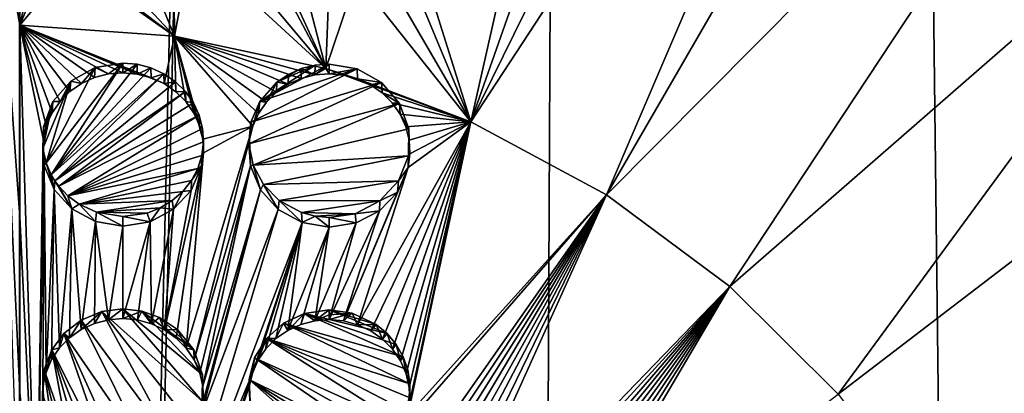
# Model space of a CAD drawing. Header units: metres. Extents: x -24 to 24, y -256 to 25.
# Tile 157 of 256: x 0 to 3.05, y -186.5 to -185.34. Entities that reach past the tile are written whole.
import ezdxf

# ---------------------------------------------------------------- set-up
doc = ezdxf.new("R2010")
doc.units = ezdxf.units.M
doc.layers.add('solid_DOMO_KURZ_SW0002', color=7, linetype='CONTINUOUS')

msp = doc.modelspace()

# ---------------------------------------------------------------- linework, layer by layer
at = {"layer": 'solid_DOMO_KURZ_SW0002'}
for points in [[(3.093286, -206.627441, 136.157211), (2.008279, -117.39241, 107.871338), (4.042634, -117.296616, 108.175156)], [(0.000003, -205.835144, 135.647369), (0.000003, -117.614655, 107.831558), (2.008279, -117.39241, 107.871338)], [(0.000004, -206.486847, 135.852844), (0.000003, -205.835144, 135.647369), (2.008279, -117.39241, 107.871338)], [(1.532036, -206.521057, 135.927673), (0.000004, -206.486847, 135.852844), (2.008279, -117.39241, 107.871338)], [(3.093286, -206.627441, 136.157211), (1.532036, -206.521057, 135.927673), (2.008279, -117.39241, 107.871338)], [(1.205085, -185.036011, 162.139282), (1.399501, -185.656265, 162.338974), (2.052702, -182.765945, 161.255234)], [(1.399501, -185.656265, 162.338974), (2.351593, -182.947296, 161.3116), (2.052702, -182.765945, 161.255234)], [(1.399501, -185.656265, 162.338974), (2.631435, -183.151947, 161.375259), (2.351593, -182.947296, 161.3116)], [(1.399501, -185.656265, 162.338974), (2.890473, -183.378311, 161.445755), (2.631435, -183.151947, 161.375259)], [(1.81995, -185.883026, 162.394592), (2.890473, -183.378311, 161.445755), (1.399501, -185.656265, 162.338974)], [(1.81995, -185.883026, 162.394592), (3.126421, -183.624054, 161.522369), (2.890473, -183.378311, 161.445755)], [(1.81995, -185.883026, 162.394592), (3.523492, -184.166183, 161.691696), (3.126421, -183.624054, 161.522369)], [(2.202296, -186.166367, 162.464111), (3.523492, -184.166183, 161.691696), (1.81995, -185.883026, 162.394592)], [(2.202296, -186.166367, 162.464111), (3.812517, -184.761475, 161.878113), (3.523492, -184.166183, 161.691696)], [(-0.07154, -184.952148, 162.129074), (0.000455, -185.356277, 162.265518), (0.000455, -184.617493, 162.012695)], [(0.075715, -185.030273, 162.155777), (0.000455, -184.617493, 162.012695), (0.000455, -185.356277, 162.265518)], [(2.538533, -186.50032, 162.546082), (3.812517, -184.761475, 161.878113), (2.202296, -186.166367, 162.464111)], [(2.538533, -186.50032, 162.546082), (3.986443, -185.392181, 162.076157), (3.812517, -184.761475, 161.878113)], [(-0.07154, -184.952148, 162.129074), (0.000446, -187.042923, 162.785919), (0.00045, -186.49585, 162.625641)], [(-0.07154, -184.952148, 162.129074), (0.00045, -186.49585, 162.625641), (0.000453, -185.951004, 162.457932)], [(-0.07154, -184.952148, 162.129074), (0.000453, -185.951004, 162.457932), (0.000455, -185.356277, 162.265518)], [(0.106713, -185.104782, 162.181015), (0.075715, -185.030273, 162.155777), (0.000455, -185.356277, 162.265518)], [(0.565108, -185.031799, 162.152252), (0.533536, -185.106812, 162.178192), (0.949754, -185.490799, 162.298401)], [(0.74639, -185.106262, 162.174545), (0.565108, -185.031799, 162.152252), (0.949754, -185.490799, 162.298401)], [(1.205085, -185.036011, 162.139282), (1.172815, -185.111862, 162.166031), (1.399501, -185.656265, 162.338974)], [(0.161412, -185.164734, 162.201096), (0.106713, -185.104782, 162.181015), (0.000455, -185.356277, 162.265518)], [(0.533536, -185.106812, 162.178192), (0.478716, -185.166092, 162.198944), (0.480127, -185.390091, 162.273743)], [(0.533536, -185.106812, 162.178192), (0.480127, -185.390091, 162.273743), (0.949754, -185.490799, 162.298401)], [(0.801511, -185.167053, 162.194), (0.74639, -185.106262, 162.174545), (0.949754, -185.490799, 162.298401)], [(1.172815, -185.111862, 162.166031), (1.117395, -185.170792, 162.187561), (1.399501, -185.656265, 162.338974)], [(0.161412, -185.164734, 162.201096), (0.000455, -185.356277, 162.265518), (0.480127, -185.390091, 162.273743)], [(0.235259, -185.204788, 162.214203), (0.161412, -185.164734, 162.201096), (0.480127, -185.390091, 162.273743)], [(0.478716, -185.166092, 162.198944), (0.405482, -185.205246, 162.212952), (0.480127, -185.390091, 162.273743)], [(0.876136, -185.207687, 162.206085), (0.801511, -185.167053, 162.194), (0.949754, -185.490799, 162.298401)], [(1.117395, -185.170792, 162.187561), (1.044446, -185.208969, 162.202408), (1.399501, -185.656265, 162.338974)], [(0.235259, -185.204788, 162.214203), (0.480127, -185.390091, 162.273743), (0.320455, -185.219162, 162.218414)], [(0.405482, -185.205246, 162.212952), (0.320455, -185.219162, 162.218414), (0.480127, -185.390091, 162.273743)], [(0.876136, -185.207687, 162.206085), (0.949754, -185.490799, 162.298401), (0.960453, -185.222137, 162.208969)], [(1.044446, -185.208969, 162.202408), (0.949754, -185.490799, 162.298401), (1.399501, -185.656265, 162.338974)], [(1.044446, -185.208969, 162.202408), (0.960453, -185.222137, 162.208969), (0.949754, -185.490799, 162.298401)], [(0.000455, -185.356277, 162.265518), (0.000453, -185.951004, 162.457932), (0.052167, -187.04303, 162.785904)], [(0.072871, -185.708374, 162.380539), (0.000455, -185.356277, 162.265518), (0.052167, -187.04303, 162.785904)], [(0.448271, -185.537704, 162.322662), (0.480127, -185.390091, 162.273743), (0.000455, -185.356277, 162.265518)], [(0.407999, -185.519211, 162.317062), (0.448271, -185.537704, 162.322662), (0.000455, -185.356277, 162.265518)], [(0.364935, -185.507843, 162.313751), (0.407999, -185.519211, 162.317062), (0.000455, -185.356277, 162.265518)], [(0.320454, -185.503937, 162.312866), (0.364935, -185.507843, 162.313751), (0.000455, -185.356277, 162.265518)], [(0.275959, -185.507629, 162.314423), (0.320454, -185.503937, 162.312866), (0.000455, -185.356277, 162.265518)], [(0.232875, -185.518814, 162.318359), (0.275959, -185.507629, 162.314423), (0.000455, -185.356277, 162.265518)], [(0.192589, -185.537125, 162.32457), (0.232875, -185.518814, 162.318359), (0.000455, -185.356277, 162.265518)], [(0.156394, -185.561981, 162.332855), (0.192589, -185.537125, 162.32457), (0.000455, -185.356277, 162.265518)], [(0.125441, -185.592575, 162.342926), (0.156394, -185.561981, 162.332855), (0.000455, -185.356277, 162.265518)], [(0.100712, -185.627945, 162.354492), (0.125441, -185.592575, 162.342926), (0.000455, -185.356277, 162.265518)], [(0.082998, -185.666962, 162.367157), (0.100712, -185.627945, 162.354492), (0.000455, -185.356277, 162.265518)], [(0.072871, -185.708374, 162.380539), (0.082998, -185.666962, 162.367157), (0.000455, -185.356277, 162.265518)], [(0.448271, -185.537704, 162.322662), (0.484457, -185.562698, 162.330399), (0.480127, -185.390091, 162.273743)], [(0.915909, -185.510406, 162.305634), (0.949754, -185.490799, 162.298401), (0.480127, -185.390091, 162.273743)], [(0.557866, -185.667953, 162.363586), (0.568015, -185.709396, 162.376801), (0.480127, -185.390091, 162.273743)], [(0.722886, -185.669159, 162.361298), (0.480127, -185.390091, 162.273743), (0.568015, -185.709396, 162.376801)], [(0.540141, -185.628876, 162.351181), (0.557866, -185.667953, 162.363586), (0.480127, -185.390091, 162.273743)], [(0.515407, -185.593414, 162.339996), (0.540141, -185.628876, 162.351181), (0.480127, -185.390091, 162.273743)], [(0.484457, -185.562698, 162.330399), (0.515407, -185.593414, 162.339996), (0.480127, -185.390091, 162.273743)], [(0.872778, -185.521423, 162.310211), (0.915909, -185.510406, 162.305634), (0.480127, -185.390091, 162.273743)], [(0.832457, -185.539581, 162.317032), (0.872778, -185.521423, 162.310211), (0.480127, -185.390091, 162.273743)], [(0.796242, -185.564316, 162.325851), (0.832457, -185.539581, 162.317032), (0.480127, -185.390091, 162.273743)], [(0.765283, -185.594833, 162.336395), (0.796242, -185.564316, 162.325851), (0.480127, -185.390091, 162.273743)], [(0.740576, -185.630142, 162.348343), (0.765283, -185.594833, 162.336395), (0.480127, -185.390091, 162.273743)], [(0.722886, -185.669159, 162.361298), (0.740576, -185.630142, 162.348343), (0.480127, -185.390091, 162.273743)], [(2.82162, -186.877899, 162.638763), (3.986443, -185.392181, 162.076157), (2.538533, -186.50032, 162.546082)], [(2.82162, -186.877899, 162.638763), (4.041139, -186.040253, 162.280228), (3.986443, -185.392181, 162.076157)], [(0.082338, -185.783813, 162.50972), (0.098405, -185.820709, 162.521439), (0.32047, -185.473862, 162.408249)], [(0.234603, -185.488144, 162.413528), (0.082338, -185.783813, 162.50972), (0.32047, -185.473862, 162.408249)], [(0.234603, -185.488144, 162.413528), (0.159185, -185.529648, 162.427475), (0.082338, -185.783813, 162.50972)], [(0.098405, -185.820709, 162.521439), (0.364567, -185.477692, 162.409119), (0.32047, -185.473862, 162.408249)], [(0.098405, -185.820709, 162.521439), (0.407283, -185.488876, 162.412354), (0.364567, -185.477692, 162.409119)], [(0.098405, -185.820709, 162.521439), (0.447278, -185.50705, 162.417862), (0.407283, -185.488876, 162.412354)], [(0.234603, -185.488144, 162.413528), (0.192589, -185.537125, 162.32457), (0.159185, -185.529648, 162.427475)], [(0.234603, -185.488144, 162.413528), (0.232875, -185.518814, 162.318359), (0.192589, -185.537125, 162.32457)], [(0.234603, -185.488144, 162.413528), (0.275959, -185.507629, 162.314423), (0.232875, -185.518814, 162.318359)], [(0.234603, -185.488144, 162.413528), (0.32047, -185.473862, 162.408249), (0.275959, -185.507629, 162.314423)], [(0.32047, -185.473862, 162.408249), (0.320454, -185.503937, 162.312866), (0.275959, -185.507629, 162.314423)], [(0.364567, -185.477692, 162.409119), (0.320454, -185.503937, 162.312866), (0.32047, -185.473862, 162.408249)], [(0.364567, -185.477692, 162.409119), (0.364935, -185.507843, 162.313751), (0.320454, -185.503937, 162.312866)], [(0.407283, -185.488876, 162.412354), (0.364935, -185.507843, 162.313751), (0.364567, -185.477692, 162.409119)], [(0.407283, -185.488876, 162.412354), (0.407999, -185.519211, 162.317062), (0.364935, -185.507843, 162.313751)], [(0.447278, -185.50705, 162.417862), (0.407999, -185.519211, 162.317062), (0.407283, -185.488876, 162.412354)], [(1.046718, -185.49205, 162.401627), (0.744516, -185.593445, 162.441498), (0.717458, -185.657288, 162.462662)], [(1.122371, -185.534622, 162.413467), (1.046718, -185.49205, 162.401627), (0.717458, -185.657288, 162.462662)], [(0.960468, -185.476837, 162.398834), (0.916297, -185.48027, 162.401001), (0.744516, -185.593445, 162.441498)], [(1.046718, -185.49205, 162.401627), (0.960468, -185.476837, 162.398834), (0.744516, -185.593445, 162.441498)], [(0.916297, -185.48027, 162.401001), (0.797328, -185.533371, 162.420944), (0.744516, -185.593445, 162.441498)], [(0.916297, -185.48027, 162.401001), (0.873486, -185.491104, 162.405518), (0.797328, -185.533371, 162.420944)], [(0.873486, -185.491104, 162.405518), (0.83346, -185.508957, 162.412231), (0.797328, -185.533371, 162.420944)], [(0.873486, -185.491104, 162.405518), (0.872778, -185.521423, 162.310211), (0.83346, -185.508957, 162.412231)], [(0.873486, -185.491104, 162.405518), (0.915909, -185.510406, 162.305634), (0.872778, -185.521423, 162.310211)], [(0.916297, -185.48027, 162.401001), (0.915909, -185.510406, 162.305634), (0.873486, -185.491104, 162.405518)], [(0.960468, -185.476837, 162.398834), (0.960453, -185.506912, 162.303436), (0.915909, -185.510406, 162.305634)], [(0.960468, -185.476837, 162.398834), (0.915909, -185.510406, 162.305634), (0.916297, -185.48027, 162.401001)], [(0.915909, -185.510406, 162.305634), (0.960453, -185.506912, 162.303436), (0.949754, -185.490799, 162.298401)], [(1.047932, -185.522568, 162.306335), (1.399501, -185.656265, 162.338974), (0.949754, -185.490799, 162.298401)], [(1.004901, -185.511017, 162.303665), (1.047932, -185.522568, 162.306335), (0.949754, -185.490799, 162.298401)], [(0.960453, -185.506912, 162.303436), (1.004901, -185.511017, 162.303665), (0.949754, -185.490799, 162.298401)], [(1.046718, -185.49205, 162.401627), (0.960453, -185.506912, 162.303436), (0.960468, -185.476837, 162.398834)], [(1.046718, -185.49205, 162.401627), (1.004901, -185.511017, 162.303665), (0.960453, -185.506912, 162.303436)], [(1.046718, -185.49205, 162.401627), (1.047932, -185.522568, 162.306335), (1.004901, -185.511017, 162.303665)], [(1.122371, -185.534622, 162.413467), (1.047932, -185.522568, 162.306335), (1.046718, -185.49205, 162.401627)], [(0.098405, -185.820709, 162.521439), (0.109159, -185.838608, 162.527084), (0.447278, -185.50705, 162.417862)], [(0.109159, -185.838608, 162.527084), (0.483292, -185.531647, 162.425476), (0.447278, -185.50705, 162.417862)], [(0.447278, -185.50705, 162.417862), (0.448271, -185.537704, 162.322662), (0.407999, -185.519211, 162.317062)], [(0.483292, -185.531647, 162.425476), (0.448271, -185.537704, 162.322662), (0.447278, -185.50705, 162.417862)], [(0.83346, -185.508957, 162.412231), (0.832457, -185.539581, 162.317032), (0.797328, -185.533371, 162.420944)], [(0.83346, -185.508957, 162.412231), (0.872778, -185.521423, 162.310211), (0.832457, -185.539581, 162.317032)], [(1.047932, -185.522568, 162.306335), (1.088178, -185.541214, 162.31134), (1.399501, -185.656265, 162.338974)], [(1.122371, -185.534622, 162.413467), (1.088178, -185.541214, 162.31134), (1.047932, -185.522568, 162.306335)], [(0.159185, -185.529648, 162.427475), (0.072139, -185.738785, 162.495346), (0.082338, -185.783813, 162.50972)], [(0.159185, -185.529648, 162.427475), (0.103405, -185.593292, 162.448364), (0.072139, -185.738785, 162.495346)], [(0.159185, -185.529648, 162.427475), (0.125441, -185.592575, 162.342926), (0.103405, -185.593292, 162.448364)], [(0.109159, -185.838608, 162.527084), (0.514197, -185.56189, 162.434937), (0.483292, -185.531647, 162.425476)], [(0.159185, -185.529648, 162.427475), (0.156394, -185.561981, 162.332855), (0.125441, -185.592575, 162.342926)], [(0.159185, -185.529648, 162.427475), (0.192589, -185.537125, 162.32457), (0.156394, -185.561981, 162.332855)], [(0.483292, -185.531647, 162.425476), (0.484457, -185.562698, 162.330399), (0.448271, -185.537704, 162.322662)], [(0.514197, -185.56189, 162.434937), (0.484457, -185.562698, 162.330399), (0.483292, -185.531647, 162.425476)], [(1.122371, -185.534622, 162.413467), (0.717458, -185.657288, 162.462662), (0.710725, -185.723907, 162.484222)], [(1.178135, -185.599304, 162.432877), (1.122371, -185.534622, 162.413467), (0.710725, -185.723907, 162.484222)], [(0.797328, -185.533371, 162.420944), (0.765283, -185.594833, 162.336395), (0.744516, -185.593445, 162.441498)], [(0.797328, -185.533371, 162.420944), (0.796242, -185.564316, 162.325851), (0.765283, -185.594833, 162.336395)], [(0.797328, -185.533371, 162.420944), (0.832457, -185.539581, 162.317032), (0.796242, -185.564316, 162.325851)], [(1.122371, -185.534622, 162.413467), (1.124345, -185.566345, 162.318527), (1.088178, -185.541214, 162.31134)], [(1.088178, -185.541214, 162.31134), (1.124345, -185.566345, 162.318527), (1.399501, -185.656265, 162.338974)], [(1.178135, -185.599304, 162.432877), (1.124345, -185.566345, 162.318527), (1.122371, -185.534622, 162.413467)], [(0.109159, -185.838608, 162.527084), (0.121696, -185.855789, 162.532501), (0.514197, -185.56189, 162.434937)], [(0.121696, -185.855789, 162.532501), (0.539029, -185.596848, 162.445953), (0.514197, -185.56189, 162.434937)], [(0.514197, -185.56189, 162.434937), (0.515407, -185.593414, 162.339996), (0.484457, -185.562698, 162.330399)], [(0.539029, -185.596848, 162.445953), (0.515407, -185.593414, 162.339996), (0.514197, -185.56189, 162.434937)], [(1.124345, -185.566345, 162.318527), (1.155288, -185.597153, 162.327667), (1.399501, -185.656265, 162.338974)], [(1.178135, -185.599304, 162.432877), (1.155288, -185.597153, 162.327667), (1.124345, -185.566345, 162.318527)], [(0.103405, -185.593292, 162.448364), (0.074051, -185.671173, 162.473618), (0.072139, -185.738785, 162.495346)], [(0.103405, -185.593292, 162.448364), (0.082998, -185.666962, 162.367157), (0.074051, -185.671173, 162.473618)], [(0.103405, -185.593292, 162.448364), (0.100712, -185.627945, 162.354492), (0.082998, -185.666962, 162.367157)], [(0.103405, -185.593292, 162.448364), (0.125441, -185.592575, 162.342926), (0.100712, -185.627945, 162.354492)], [(0.121696, -185.855789, 162.532501), (0.557013, -185.635406, 162.458176), (0.539029, -185.596848, 162.445953)], [(0.539029, -185.596848, 162.445953), (0.540141, -185.628876, 162.351181), (0.515407, -185.593414, 162.339996)], [(0.557013, -185.635406, 162.458176), (0.540141, -185.628876, 162.351181), (0.539029, -185.596848, 162.445953)], [(1.178135, -185.599304, 162.432877), (0.710725, -185.723907, 162.484222), (0.724003, -185.790482, 162.505264)], [(0.744516, -185.593445, 162.441498), (0.722886, -185.669159, 162.361298), (0.717458, -185.657288, 162.462662)], [(0.744516, -185.593445, 162.441498), (0.740576, -185.630142, 162.348343), (0.722886, -185.669159, 162.361298)], [(1.207191, -185.678177, 162.457504), (1.178135, -185.599304, 162.432877), (0.724003, -185.790482, 162.505264)], [(0.744516, -185.593445, 162.441498), (0.765283, -185.594833, 162.336395), (0.740576, -185.630142, 162.348343)], [(1.155288, -185.597153, 162.327667), (1.180028, -185.632675, 162.33847), (1.399501, -185.656265, 162.338974)], [(1.178135, -185.599304, 162.432877), (1.180028, -185.632675, 162.33847), (1.155288, -185.597153, 162.327667)], [(1.207191, -185.678177, 162.457504), (1.180028, -185.632675, 162.33847), (1.178135, -185.599304, 162.432877)], [(0.121696, -185.855789, 162.532501), (0.150194, -185.885788, 162.541901), (0.557013, -185.635406, 162.458176)], [(0.150194, -185.885788, 162.541901), (0.567577, -185.676376, 162.471252), (0.557013, -185.635406, 162.458176)], [(0.557013, -185.635406, 162.458176), (0.557866, -185.667953, 162.363586), (0.540141, -185.628876, 162.351181)], [(0.567577, -185.676376, 162.471252), (0.557866, -185.667953, 162.363586), (0.557013, -185.635406, 162.458176)], [(1.180028, -185.632675, 162.33847), (1.197778, -185.671768, 162.350601), (1.399501, -185.656265, 162.338974)], [(1.207191, -185.678177, 162.457504), (1.197778, -185.671768, 162.350601), (1.180028, -185.632675, 162.33847)], [(0.074051, -185.671173, 162.473618), (0.072871, -185.708374, 162.380539), (0.072139, -185.738785, 162.495346)], [(0.074051, -185.671173, 162.473618), (0.082998, -185.666962, 162.367157), (0.072871, -185.708374, 162.380539)], [(0.150194, -185.885788, 162.541901), (0.57039, -185.71846, 162.484741), (0.567577, -185.676376, 162.471252)], [(0.722886, -185.669159, 162.361298), (0.51666, -186.358032, 162.580582), (0.541281, -186.394241, 162.591248)], [(0.722886, -185.669159, 162.361298), (0.570262, -185.751862, 162.390427), (0.51666, -186.358032, 162.580582)], [(0.712824, -185.710526, 162.374817), (0.722886, -185.669159, 162.361298), (0.541281, -186.394241, 162.591248)], [(0.567577, -185.676376, 162.471252), (0.568015, -185.709396, 162.376801), (0.557866, -185.667953, 162.363586)], [(0.57039, -185.71846, 162.484741), (0.568015, -185.709396, 162.376801), (0.567577, -185.676376, 162.471252)], [(0.722886, -185.669159, 162.361298), (0.568015, -185.709396, 162.376801), (0.570262, -185.751862, 162.390427)], [(0.717458, -185.657288, 162.462662), (0.712824, -185.710526, 162.374817), (0.710725, -185.723907, 162.484222)], [(0.717458, -185.657288, 162.462662), (0.722886, -185.669159, 162.361298), (0.712824, -185.710526, 162.374817)], [(1.048327, -186.28537, 162.547928), (1.088889, -186.304398, 162.552658), (1.399501, -185.656265, 162.338974)], [(1.204622, -185.797745, 162.390884), (1.048327, -186.28537, 162.547928), (1.399501, -185.656265, 162.338974)], [(1.088889, -186.304398, 162.552658), (1.12527, -186.330048, 162.559464), (1.399501, -185.656265, 162.338974)], [(1.12527, -186.330048, 162.559464), (1.156307, -186.361496, 162.568161), (1.399501, -185.656265, 162.338974)], [(1.156307, -186.361496, 162.568161), (1.18099, -186.39772, 162.57843), (1.399501, -185.656265, 162.338974)], [(1.18099, -186.39772, 162.57843), (1.198526, -186.437546, 162.589966), (1.399501, -185.656265, 162.338974)], [(1.197778, -185.671768, 162.350601), (1.207967, -185.713196, 162.363663), (1.399501, -185.656265, 162.338974)], [(1.207191, -185.678177, 162.457504), (1.207967, -185.713196, 162.363663), (1.197778, -185.671768, 162.350601)], [(1.198526, -186.437546, 162.589966), (1.208345, -186.479691, 162.602371), (1.399501, -185.656265, 162.338974)], [(1.203819, -186.56543, 162.62822), (1.81995, -185.883026, 162.394592), (1.399501, -185.656265, 162.338974)], [(1.210129, -186.522781, 162.615265), (1.203819, -186.56543, 162.62822), (1.399501, -185.656265, 162.338974)], [(1.210274, -185.75563, 162.377228), (1.204622, -185.797745, 162.390884), (1.399501, -185.656265, 162.338974)], [(1.207967, -185.713196, 162.363663), (1.210274, -185.75563, 162.377228), (1.399501, -185.656265, 162.338974)], [(1.208345, -186.479691, 162.602371), (1.210129, -186.522781, 162.615265), (1.399501, -185.656265, 162.338974)], [(0.076136, -185.791855, 162.407318), (0.072871, -185.708374, 162.380539), (0.052167, -187.04303, 162.785904)], [(0.072139, -185.738785, 162.495346), (0.072871, -185.708374, 162.380539), (0.076136, -185.791855, 162.407318)], [(1.205964, -185.761551, 162.484299), (1.207191, -185.678177, 162.457504), (0.724003, -185.790482, 162.505264)], [(1.205964, -185.761551, 162.484299), (1.207967, -185.713196, 162.363663), (1.207191, -185.678177, 162.457504)], [(0.072139, -185.738785, 162.495346), (0.076136, -185.791855, 162.407318), (0.082338, -185.783813, 162.50972)], [(0.150194, -185.885788, 162.541901), (0.565366, -185.760315, 162.498215), (0.57039, -185.71846, 162.484741)], [(0.715918, -185.79274, 162.401154), (0.712824, -185.710526, 162.374817), (0.541281, -186.394241, 162.591248)], [(0.565366, -185.760315, 162.498215), (0.570262, -185.751862, 162.390427), (0.57039, -185.71846, 162.484741)], [(0.57039, -185.71846, 162.484741), (0.570262, -185.751862, 162.390427), (0.568015, -185.709396, 162.376801)], [(0.710725, -185.723907, 162.484222), (0.712824, -185.710526, 162.374817), (0.715918, -185.79274, 162.401154)], [(0.710725, -185.723907, 162.484222), (0.715918, -185.79274, 162.401154), (0.724003, -185.790482, 162.505264)], [(1.205964, -185.761551, 162.484299), (1.210274, -185.75563, 162.377228), (1.207967, -185.713196, 162.363663)], [(0.150194, -185.885788, 162.541901), (0.552663, -185.800659, 162.511276), (0.565366, -185.760315, 162.498215)], [(0.570262, -185.751862, 162.390427), (0.485664, -186.326645, 162.571411), (0.51666, -186.358032, 162.580582)], [(0.570262, -185.751862, 162.390427), (0.564617, -185.793671, 162.4039), (0.485664, -186.326645, 162.571411)], [(0.552663, -185.800659, 162.511276), (0.564617, -185.793671, 162.4039), (0.565366, -185.760315, 162.498215)], [(0.565366, -185.760315, 162.498215), (0.564617, -185.793671, 162.4039), (0.570262, -185.751862, 162.390427)], [(1.205964, -185.761551, 162.484299), (0.724003, -185.790482, 162.505264), (0.756062, -185.850494, 162.523758)], [(1.174601, -185.839203, 162.509995), (1.205964, -185.761551, 162.484299), (0.756062, -185.850494, 162.523758)], [(1.174601, -185.839203, 162.509995), (1.204622, -185.797745, 162.390884), (1.205964, -185.761551, 162.484299)], [(1.205964, -185.761551, 162.484299), (1.204622, -185.797745, 162.390884), (1.210274, -185.75563, 162.377228)], [(0.076136, -185.791855, 162.407318), (0.052167, -187.04303, 162.785904), (0.072404, -186.47551, 162.619461)], [(0.076136, -185.791855, 162.407318), (0.072404, -186.47551, 162.619461), (0.082071, -186.433258, 162.606689)], [(0.082338, -185.783813, 162.50972), (0.076136, -185.791855, 162.407318), (0.107406, -185.866013, 162.430878)], [(0.107406, -185.866013, 162.430878), (0.076136, -185.791855, 162.407318), (0.082071, -186.433258, 162.606689)], [(0.082338, -185.783813, 162.50972), (0.107406, -185.866013, 162.430878), (0.098405, -185.820709, 162.521439)], [(0.564617, -185.793671, 162.4039), (0.449297, -186.301056, 162.564026), (0.485664, -186.326645, 162.571411)], [(0.564617, -185.793671, 162.4039), (0.532399, -185.868698, 162.428253), (0.449297, -186.301056, 162.564026)], [(0.532679, -185.838226, 162.523499), (0.532399, -185.868698, 162.428253), (0.564617, -185.793671, 162.4039)], [(0.532679, -185.838226, 162.523499), (0.564617, -185.793671, 162.4039), (0.552663, -185.800659, 162.511276)], [(0.715918, -185.79274, 162.401154), (0.541281, -186.394241, 162.591248), (0.55873, -186.434082, 162.603058)], [(0.715918, -185.79274, 162.401154), (0.55873, -186.434082, 162.603058), (0.568439, -186.476257, 162.615631)], [(0.746688, -185.866882, 162.42421), (0.715918, -185.79274, 162.401154), (0.568439, -186.476257, 162.615631)], [(0.724003, -185.790482, 162.505264), (0.715918, -185.79274, 162.401154), (0.746688, -185.866882, 162.42421)], [(0.724003, -185.790482, 162.505264), (0.746688, -185.866882, 162.42421), (0.756062, -185.850494, 162.523758)], [(1.204622, -185.797745, 162.390884), (1.00495, -186.273621, 162.545441), (1.048327, -186.28537, 162.547928)], [(1.204622, -185.797745, 162.390884), (1.171506, -185.873993, 162.416168), (1.00495, -186.273621, 162.545441)], [(1.174601, -185.839203, 162.509995), (1.171506, -185.873993, 162.416168), (1.204622, -185.797745, 162.390884)], [(0.098405, -185.820709, 162.521439), (0.107406, -185.866013, 162.430878), (0.109159, -185.838608, 162.527084)], [(0.150194, -185.885788, 162.541901), (0.18471, -185.911453, 162.549866), (0.552663, -185.800659, 162.511276)], [(0.18471, -185.911453, 162.549866), (0.532679, -185.838226, 162.523499), (0.552663, -185.800659, 162.511276)], [(0.109159, -185.838608, 162.527084), (0.107406, -185.866013, 162.430878), (0.16181, -185.925568, 162.449554)], [(0.109159, -185.838608, 162.527084), (0.16181, -185.925568, 162.449554), (0.121696, -185.855789, 162.532501)], [(0.121696, -185.855789, 162.532501), (0.16181, -185.925568, 162.449554), (0.150194, -185.885788, 162.541901)], [(0.18471, -185.911453, 162.549866), (0.50603, -185.871841, 162.534515), (0.532679, -185.838226, 162.523499)], [(0.50603, -185.871841, 162.534515), (0.532399, -185.868698, 162.428253), (0.532679, -185.838226, 162.523499)], [(0.756062, -185.850494, 162.523758), (0.746688, -185.866882, 162.42421), (0.801578, -185.927628, 162.442383)], [(1.174601, -185.839203, 162.509995), (0.756062, -185.850494, 162.523758), (0.80502, -185.900208, 162.538544)], [(0.756062, -185.850494, 162.523758), (0.801578, -185.927628, 162.442383), (0.80502, -185.900208, 162.538544)], [(1.116962, -185.901581, 162.531418), (1.174601, -185.839203, 162.509995), (0.80502, -185.900208, 162.538544)], [(1.116962, -185.901581, 162.531418), (1.171506, -185.873993, 162.416168), (1.174601, -185.839203, 162.509995)], [(0.107406, -185.866013, 162.430878), (0.082071, -186.433258, 162.606689), (0.099484, -186.393448, 162.594604)], [(0.107406, -185.866013, 162.430878), (0.099484, -186.393448, 162.594604), (0.124095, -186.3573, 162.583557)], [(0.16181, -185.925568, 162.449554), (0.107406, -185.866013, 162.430878), (0.124095, -186.3573, 162.583557)], [(0.150194, -185.885788, 162.541901), (0.16181, -185.925568, 162.449554), (0.18471, -185.911453, 162.549866)], [(0.18471, -185.911453, 162.549866), (0.473588, -185.900421, 162.543961), (0.50603, -185.871841, 162.534515)], [(0.532399, -185.868698, 162.428253), (0.477788, -185.927322, 162.447525), (0.449297, -186.301056, 162.564026)], [(0.473588, -185.900421, 162.543961), (0.477788, -185.927322, 162.447525), (0.50603, -185.871841, 162.534515)], [(0.50603, -185.871841, 162.534515), (0.477788, -185.927322, 162.447525), (0.532399, -185.868698, 162.428253)], [(0.746688, -185.866882, 162.42421), (0.57009, -186.519394, 162.628571), (0.563696, -186.561829, 162.641357)], [(0.801578, -185.927628, 162.442383), (0.746688, -185.866882, 162.42421), (0.563696, -186.561829, 162.641357)], [(0.746688, -185.866882, 162.42421), (0.568439, -186.476257, 162.615631), (0.57009, -186.519394, 162.628571)], [(1.81995, -185.883026, 162.394592), (0.960234, -187.109467, 162.793259), (0.999508, -187.115341, 162.793961)], [(1.189723, -186.606018, 162.640732), (0.960234, -187.109467, 162.793259), (1.81995, -185.883026, 162.394592)], [(1.81995, -185.883026, 162.394592), (0.999508, -187.115341, 162.793961), (1.039214, -187.121582, 162.794708)], [(1.171506, -185.873993, 162.416168), (1.116006, -185.932373, 162.436264), (1.00495, -186.273621, 162.545441)], [(1.81995, -185.883026, 162.394592), (1.039214, -187.121582, 162.794708), (1.079386, -187.128189, 162.795532)], [(1.81995, -185.883026, 162.394592), (1.079386, -187.128189, 162.795532), (1.119975, -187.135193, 162.796402)], [(1.116962, -185.901581, 162.531418), (1.116006, -185.932373, 162.436264), (1.171506, -185.873993, 162.416168)], [(1.81995, -185.883026, 162.394592), (1.119975, -187.135193, 162.796402), (1.160977, -187.142624, 162.797333)], [(1.81995, -185.883026, 162.394592), (1.160977, -187.142624, 162.797333), (1.202399, -187.150482, 162.798325)], [(1.203819, -186.56543, 162.62822), (1.189723, -186.606018, 162.640732), (1.81995, -185.883026, 162.394592)], [(1.81995, -185.883026, 162.394592), (1.202399, -187.150482, 162.798325), (1.244588, -187.158813, 162.799393)], [(2.202296, -186.166367, 162.464111), (1.81995, -185.883026, 162.394592), (1.244588, -187.158813, 162.799393)], [(0.18471, -185.911453, 162.549866), (0.16181, -185.925568, 162.449554), (0.235371, -185.965591, 162.461807)], [(0.18471, -185.911453, 162.549866), (0.238181, -185.936478, 162.557449), (0.473588, -185.900421, 162.543961)], [(0.18471, -185.911453, 162.549866), (0.235371, -185.965591, 162.461807), (0.238181, -185.936478, 162.557449)], [(0.238181, -185.936478, 162.557449), (0.4363, -185.923111, 162.551544), (0.473588, -185.900421, 162.543961)], [(0.4363, -185.923111, 162.551544), (0.477788, -185.927322, 162.447525), (0.473588, -185.900421, 162.543961)], [(0.80502, -185.900208, 162.538544), (0.801578, -185.927628, 162.442383), (0.87597, -185.968384, 162.453659)], [(0.80502, -185.900208, 162.538544), (0.87597, -185.968384, 162.453659), (0.874056, -185.937637, 162.548874)], [(1.116962, -185.901581, 162.531418), (0.80502, -185.900208, 162.538544), (0.874056, -185.937637, 162.548874)], [(1.040169, -185.94104, 162.545944), (1.116962, -185.901581, 162.531418), (0.874056, -185.937637, 162.548874)], [(1.040169, -185.94104, 162.545944), (1.116006, -185.932373, 162.436264), (1.116962, -185.901581, 162.531418)], [(0.000453, -185.951004, 162.457932), (0.00045, -186.49585, 162.625641), (0.052167, -187.04303, 162.785904)], [(0.16181, -185.925568, 162.449554), (0.124095, -186.3573, 162.583557), (0.155093, -186.325989, 162.573914)], [(0.16181, -185.925568, 162.449554), (0.155093, -186.325989, 162.573914), (0.191477, -186.300537, 162.565979)], [(0.235371, -185.965591, 162.461807), (0.16181, -185.925568, 162.449554), (0.191477, -186.300537, 162.565979)], [(0.238181, -185.936478, 162.557449), (0.235371, -185.965591, 162.461807), (0.320453, -185.979996, 162.465729)], [(0.238181, -185.936478, 162.557449), (0.395461, -185.939148, 162.557022), (0.4363, -185.923111, 162.551544)], [(0.238181, -185.936478, 162.557449), (0.320453, -185.979996, 162.465729), (0.320468, -185.949936, 162.561111)], [(0.238181, -185.936478, 162.557449), (0.320468, -185.949936, 162.561111), (0.395461, -185.939148, 162.557022)], [(0.320468, -185.949936, 162.561111), (0.320453, -185.979996, 162.465729), (0.405227, -185.966095, 162.460571)], [(0.320468, -185.949936, 162.561111), (0.405227, -185.966095, 162.460571), (0.395461, -185.939148, 162.557022)], [(0.395461, -185.939148, 162.557022), (0.405227, -185.966095, 162.460571), (0.4363, -185.923111, 162.551544)], [(0.4363, -185.923111, 162.551544), (0.405227, -185.966095, 162.460571), (0.477788, -185.927322, 162.447525)], [(0.477788, -185.927322, 162.447525), (0.405227, -185.966095, 162.460571), (0.408743, -186.28215, 162.558685)], [(0.477788, -185.927322, 162.447525), (0.408743, -186.28215, 162.558685), (0.449297, -186.301056, 162.564026)], [(0.801578, -185.927628, 162.442383), (0.563696, -186.561829, 162.641357), (0.461897, -187.05751, 162.787354)], [(0.87597, -185.968384, 162.453659), (0.801578, -185.927628, 162.442383), (0.461897, -187.05751, 162.787354)], [(0.874056, -185.937637, 162.548874), (0.87597, -185.968384, 162.453659), (0.916283, -185.948853, 162.551453)], [(1.040169, -185.94104, 162.545944), (0.874056, -185.937637, 162.548874), (0.916283, -185.948853, 162.551453)], [(0.916283, -185.948853, 162.551453), (0.87597, -185.968384, 162.453659), (0.960451, -185.982986, 162.456299)], [(1.040169, -185.94104, 162.545944), (0.916283, -185.948853, 162.551453), (0.960467, -185.952896, 162.551697)], [(0.916283, -185.948853, 162.551453), (0.960451, -185.982986, 162.456299), (0.960467, -185.952896, 162.551697)], [(1.116006, -185.932373, 162.436264), (0.96045, -186.269485, 162.545273), (1.00495, -186.273621, 162.545441)], [(1.116006, -185.932373, 162.436264), (1.044016, -185.969864, 162.450058), (0.96045, -186.269485, 162.545273)], [(1.040169, -185.94104, 162.545944), (0.960467, -185.952896, 162.551697), (1.044016, -185.969864, 162.450058)], [(1.040169, -185.94104, 162.545944), (1.044016, -185.969864, 162.450058), (1.116006, -185.932373, 162.436264)], [(0.235371, -185.965591, 162.461807), (0.191477, -186.300537, 162.565979), (0.232066, -186.281769, 162.560013)], [(0.235371, -185.965591, 162.461807), (0.232066, -186.281769, 162.560013), (0.275529, -186.270294, 162.556213)], [(0.235371, -185.965591, 162.461807), (0.275529, -186.270294, 162.556213), (0.320453, -185.979996, 162.465729)], [(0.320453, -185.979996, 162.465729), (0.275529, -186.270294, 162.556213), (0.320451, -186.26651, 162.554703)], [(0.405227, -185.966095, 162.460571), (0.320451, -186.26651, 162.554703), (0.365321, -186.270493, 162.555542)], [(0.405227, -185.966095, 162.460571), (0.320453, -185.979996, 162.465729), (0.320451, -186.26651, 162.554703)], [(0.405227, -185.966095, 162.460571), (0.365321, -186.270493, 162.555542), (0.408743, -186.28215, 162.558685)], [(0.87597, -185.968384, 162.453659), (0.461897, -187.05751, 162.787354), (0.721847, -186.435806, 162.600952)], [(0.87597, -185.968384, 162.453659), (0.721847, -186.435806, 162.600952), (0.739211, -186.395905, 162.588547)], [(0.87597, -185.968384, 162.453659), (0.739211, -186.395905, 162.588547), (0.763834, -186.35968, 162.577087)], [(0.87597, -185.968384, 162.453659), (0.763834, -186.35968, 162.577087), (0.794906, -186.328354, 162.56694)], [(0.87597, -185.968384, 162.453659), (0.794906, -186.328354, 162.56694), (0.831407, -186.302948, 162.558426)], [(0.87597, -185.968384, 162.453659), (0.831407, -186.302948, 162.558426), (0.960451, -185.982986, 162.456299)], [(0.960451, -185.982986, 162.456299), (0.831407, -186.302948, 162.558426), (0.872164, -186.284302, 162.551849)], [(0.960451, -185.982986, 162.456299), (0.872164, -186.284302, 162.551849), (0.915768, -186.273026, 162.547409)], [(1.044016, -185.969864, 162.450058), (0.915768, -186.273026, 162.547409), (0.96045, -186.269485, 162.545273)], [(1.044016, -185.969864, 162.450058), (0.960451, -185.982986, 162.456299), (0.915768, -186.273026, 162.547409)], [(0.960467, -185.952896, 162.551697), (0.960451, -185.982986, 162.456299), (1.044016, -185.969864, 162.450058)], [(2.82162, -186.877899, 162.638763), (3.975332, -186.687042, 162.484482), (4.041139, -186.040253, 162.280228)], [(2.202296, -186.166367, 162.464111), (1.244588, -187.158813, 162.799393), (1.287264, -187.167664, 162.800537)], [(2.202296, -186.166367, 162.464111), (1.287264, -187.167664, 162.800537), (1.329824, -187.176956, 162.801773)], [(2.202296, -186.166367, 162.464111), (1.329824, -187.176956, 162.801773), (1.371737, -187.1866, 162.803085)], [(2.202296, -186.166367, 162.464111), (1.371737, -187.1866, 162.803085), (1.413516, -187.196564, 162.804443)], [(2.202296, -186.166367, 162.464111), (1.413516, -187.196564, 162.804443), (1.454899, -187.206833, 162.805847)], [(2.202296, -186.166367, 162.464111), (1.454899, -187.206833, 162.805847), (1.495268, -187.217377, 162.807327)], [(2.202296, -186.166367, 162.464111), (1.495268, -187.217377, 162.807327), (1.5341, -187.228088, 162.808868)], [(2.202296, -186.166367, 162.464111), (1.5341, -187.228088, 162.808868), (1.571675, -187.238785, 162.81041)], [(2.538533, -186.50032, 162.546082), (2.202296, -186.166367, 162.464111), (1.571675, -187.238785, 162.81041)], [(0.255544, -186.244492, 162.65303), (0.191477, -186.300537, 162.565979), (0.190699, -186.27092, 162.661499)], [(0.255544, -186.244492, 162.65303), (0.190699, -186.27092, 162.661499), (0.479221, -186.66127, 162.776306)], [(0.255544, -186.244492, 162.65303), (0.232066, -186.281769, 162.560013), (0.191477, -186.300537, 162.565979)], [(0.255544, -186.244492, 162.65303), (0.275529, -186.270294, 162.556213), (0.232066, -186.281769, 162.560013)], [(0.255544, -186.244492, 162.65303), (0.320467, -186.236435, 162.650085), (0.275529, -186.270294, 162.556213)], [(0.255544, -186.244492, 162.65303), (0.565744, -186.522797, 162.734039), (0.320467, -186.236435, 162.650085)], [(0.255544, -186.244492, 162.65303), (0.535057, -186.599258, 162.757248), (0.565744, -186.522797, 162.734039)], [(0.255544, -186.244492, 162.65303), (0.479221, -186.66127, 162.776306), (0.535057, -186.599258, 162.757248)], [(0.320467, -186.236435, 162.650085), (0.320451, -186.26651, 162.554703), (0.275529, -186.270294, 162.556213)], [(0.379027, -186.24324, 162.651657), (0.320451, -186.26651, 162.554703), (0.320467, -186.236435, 162.650085)], [(0.379027, -186.24324, 162.651657), (0.365321, -186.270493, 162.555542), (0.320451, -186.26651, 162.554703)], [(0.567679, -186.440826, 162.709427), (0.379027, -186.24324, 162.651657), (0.320467, -186.236435, 162.650085)], [(0.565744, -186.522797, 162.734039), (0.567679, -186.440826, 162.709427), (0.320467, -186.236435, 162.650085)], [(0.379027, -186.24324, 162.651657), (0.408743, -186.28215, 162.558685), (0.365321, -186.270493, 162.555542)], [(0.433806, -186.262726, 162.657059), (0.408743, -186.28215, 162.558685), (0.379027, -186.24324, 162.651657)], [(0.540616, -186.362946, 162.686264), (0.433806, -186.262726, 162.657059), (0.379027, -186.24324, 162.651657)], [(0.567679, -186.440826, 162.709427), (0.540616, -186.362946, 162.686264), (0.379027, -186.24324, 162.651657)], [(0.883561, -186.250488, 162.645844), (0.831407, -186.302948, 162.558426), (0.818522, -186.280762, 162.656509)], [(1.189588, -186.384659, 162.678757), (0.883561, -186.250488, 162.645844), (0.818522, -186.280762, 162.656509)], [(0.883561, -186.250488, 162.645844), (0.872164, -186.284302, 162.551849), (0.831407, -186.302948, 162.558426)], [(0.883561, -186.250488, 162.645844), (0.915768, -186.273026, 162.547409), (0.872164, -186.284302, 162.551849)], [(0.960465, -186.23941, 162.640671), (0.915768, -186.273026, 162.547409), (0.883561, -186.250488, 162.645844)], [(1.139549, -186.313034, 162.658463), (0.960465, -186.23941, 162.640671), (0.883561, -186.250488, 162.645844)], [(1.167948, -186.346725, 162.667892), (1.139549, -186.313034, 162.658463), (0.883561, -186.250488, 162.645844)], [(1.189588, -186.384659, 162.678757), (1.167948, -186.346725, 162.667892), (0.883561, -186.250488, 162.645844)], [(0.960458, -186.25444, 162.592972), (0.915768, -186.273026, 162.547409), (0.960465, -186.23941, 162.640671)], [(0.960458, -186.25444, 162.592972), (0.96045, -186.269485, 162.545273), (0.915768, -186.273026, 162.547409)], [(1.031454, -186.249756, 162.642075), (1.00495, -186.273621, 162.545441), (0.96045, -186.269485, 162.545273)], [(0.960458, -186.25444, 162.592972), (1.031454, -186.249756, 162.642075), (0.96045, -186.269485, 162.545273)], [(0.960458, -186.25444, 162.592972), (0.960465, -186.23941, 162.640671), (1.031454, -186.249756, 162.642075)], [(1.105587, -186.284897, 162.650833), (1.031454, -186.249756, 162.642075), (0.960465, -186.23941, 162.640671)], [(1.139549, -186.313034, 162.658463), (1.105587, -186.284897, 162.650833), (0.960465, -186.23941, 162.640671)], [(1.031454, -186.249756, 162.642075), (1.048327, -186.28537, 162.547928), (1.00495, -186.273621, 162.545441)], [(1.105587, -186.284897, 162.650833), (1.048327, -186.28537, 162.547928), (1.031454, -186.249756, 162.642075)], [(0.190699, -186.27092, 162.661499), (0.155093, -186.325989, 162.573914), (0.137055, -186.312744, 162.674484)], [(0.190699, -186.27092, 162.661499), (0.137055, -186.312744, 162.674484), (0.404787, -186.701538, 162.789001)], [(0.190699, -186.27092, 162.661499), (0.191477, -186.300537, 162.565979), (0.155093, -186.325989, 162.573914)], [(0.190699, -186.27092, 162.661499), (0.404787, -186.701538, 162.789001), (0.479221, -186.66127, 162.776306)], [(0.433806, -186.262726, 162.657059), (0.449297, -186.301056, 162.564026), (0.408743, -186.28215, 162.558685)], [(0.489719, -186.300064, 162.667801), (0.449297, -186.301056, 162.564026), (0.433806, -186.262726, 162.657059)], [(0.540616, -186.362946, 162.686264), (0.489719, -186.300064, 162.667801), (0.433806, -186.262726, 162.657059)], [(0.818522, -186.280762, 162.656509), (0.794906, -186.328354, 162.56694), (0.765476, -186.327652, 162.67186)], [(1.210138, -186.468414, 162.7034), (0.818522, -186.280762, 162.656509), (0.765476, -186.327652, 162.67186)], [(0.818522, -186.280762, 162.656509), (0.831407, -186.302948, 162.558426), (0.794906, -186.328354, 162.56694)], [(1.203808, -186.425674, 162.69072), (1.189588, -186.384659, 162.678757), (0.818522, -186.280762, 162.656509)], [(1.210138, -186.468414, 162.7034), (1.203808, -186.425674, 162.69072), (0.818522, -186.280762, 162.656509)], [(1.105587, -186.284897, 162.650833), (1.088889, -186.304398, 162.552658), (1.048327, -186.28537, 162.547928)], [(1.105587, -186.284897, 162.650833), (1.12527, -186.330048, 162.559464), (1.088889, -186.304398, 162.552658)], [(1.139549, -186.313034, 162.658463), (1.12527, -186.330048, 162.559464), (1.105587, -186.284897, 162.650833)], [(0.137055, -186.312744, 162.674484), (0.124095, -186.3573, 162.583557), (0.099673, -186.363068, 162.689896)], [(0.137055, -186.312744, 162.674484), (0.099673, -186.363068, 162.689896), (0.275351, -186.711334, 162.792999)], [(0.137055, -186.312744, 162.674484), (0.155093, -186.325989, 162.573914), (0.124095, -186.3573, 162.583557)], [(0.137055, -186.312744, 162.674484), (0.320464, -186.715378, 162.793839), (0.404787, -186.701538, 162.789001)], [(0.137055, -186.312744, 162.674484), (0.275351, -186.711334, 162.792999), (0.320464, -186.715378, 162.793839)], [(0.489719, -186.300064, 162.667801), (0.485664, -186.326645, 162.571411), (0.449297, -186.301056, 162.564026)], [(0.489719, -186.300064, 162.667801), (0.51666, -186.358032, 162.580582), (0.485664, -186.326645, 162.571411)], [(0.540616, -186.362946, 162.686264), (0.51666, -186.358032, 162.580582), (0.489719, -186.300064, 162.667801)], [(1.139549, -186.313034, 162.658463), (1.156307, -186.361496, 162.568161), (1.12527, -186.330048, 162.559464)], [(1.167948, -186.346725, 162.667892), (1.156307, -186.361496, 162.568161), (1.139549, -186.313034, 162.658463)], [(0.765476, -186.327652, 162.67186), (0.739211, -186.395905, 162.588547), (0.728456, -186.388062, 162.690872)], [(1.181067, -186.593063, 162.741516), (0.765476, -186.327652, 162.67186), (0.728456, -186.388062, 162.690872)], [(0.765476, -186.327652, 162.67186), (0.763834, -186.35968, 162.577087), (0.739211, -186.395905, 162.588547)], [(0.765476, -186.327652, 162.67186), (0.794906, -186.328354, 162.56694), (0.763834, -186.35968, 162.577087)], [(1.208375, -186.511475, 162.71637), (1.210138, -186.468414, 162.7034), (0.765476, -186.327652, 162.67186)], [(1.198577, -186.553482, 162.729202), (1.208375, -186.511475, 162.71637), (0.765476, -186.327652, 162.67186)], [(1.181067, -186.593063, 162.741516), (1.198577, -186.553482, 162.729202), (0.765476, -186.327652, 162.67186)], [(1.167948, -186.346725, 162.667892), (1.18099, -186.39772, 162.57843), (1.156307, -186.361496, 162.568161)], [(1.189588, -186.384659, 162.678757), (1.18099, -186.39772, 162.57843), (1.167948, -186.346725, 162.667892)], [(0.099673, -186.363068, 162.689896), (0.082071, -186.433258, 162.606689), (0.076276, -186.424011, 162.708374)], [(0.099673, -186.363068, 162.689896), (0.076276, -186.424011, 162.708374), (0.154503, -186.654602, 162.776947)], [(0.099673, -186.363068, 162.689896), (0.099484, -186.393448, 162.594604), (0.082071, -186.433258, 162.606689)], [(0.099673, -186.363068, 162.689896), (0.124095, -186.3573, 162.583557), (0.099484, -186.393448, 162.594604)], [(0.099673, -186.363068, 162.689896), (0.231705, -186.69957, 162.78981), (0.275351, -186.711334, 162.792999)], [(0.099673, -186.363068, 162.689896), (0.190975, -186.68045, 162.784409), (0.231705, -186.69957, 162.78981)], [(0.099673, -186.363068, 162.689896), (0.154503, -186.654602, 162.776947), (0.190975, -186.68045, 162.784409)], [(0.540616, -186.362946, 162.686264), (0.541281, -186.394241, 162.591248), (0.51666, -186.358032, 162.580582)], [(0.567679, -186.440826, 162.709427), (0.541281, -186.394241, 162.591248), (0.540616, -186.362946, 162.686264)], [(0.567679, -186.440826, 162.709427), (0.55873, -186.434082, 162.603058), (0.541281, -186.394241, 162.591248)], [(0.728456, -186.388062, 162.690872), (0.712351, -186.477753, 162.61377), (0.711508, -186.455292, 162.711456)], [(1.125407, -186.659973, 162.762924), (0.728456, -186.388062, 162.690872), (0.711508, -186.455292, 162.711456)], [(0.728456, -186.388062, 162.690872), (0.721847, -186.435806, 162.600952), (0.712351, -186.477753, 162.61377)], [(0.728456, -186.388062, 162.690872), (0.739211, -186.395905, 162.588547), (0.721847, -186.435806, 162.600952)], [(1.156412, -186.628952, 162.752869), (1.181067, -186.593063, 162.741516), (0.728456, -186.388062, 162.690872)], [(1.125407, -186.659973, 162.762924), (1.156412, -186.628952, 162.752869), (0.728456, -186.388062, 162.690872)], [(1.189588, -186.384659, 162.678757), (1.198526, -186.437546, 162.589966), (1.18099, -186.39772, 162.57843)], [(1.203808, -186.425674, 162.69072), (1.198526, -186.437546, 162.589966), (1.189588, -186.384659, 162.678757)], [(0.076276, -186.424011, 162.708374), (0.072404, -186.47551, 162.619461), (0.07223, -186.503723, 162.73233)], [(0.076276, -186.424011, 162.708374), (0.07223, -186.503723, 162.73233), (0.098937, -186.586365, 162.756927)], [(0.076276, -186.424011, 162.708374), (0.082071, -186.433258, 162.606689), (0.072404, -186.47551, 162.619461)], [(0.076276, -186.424011, 162.708374), (0.123485, -186.622894, 162.767685), (0.154503, -186.654602, 162.776947)], [(0.076276, -186.424011, 162.708374), (0.098937, -186.586365, 162.756927), (0.123485, -186.622894, 162.767685)], [(0.721847, -186.435806, 162.600952), (0.461897, -187.05751, 162.787354), (0.51281, -187.061005, 162.787735)], [(0.712351, -186.477753, 162.61377), (0.721847, -186.435806, 162.600952), (0.51281, -187.061005, 162.787735)], [(0.567679, -186.440826, 162.709427), (0.568439, -186.476257, 162.615631), (0.55873, -186.434082, 162.603058)], [(0.565744, -186.522797, 162.734039), (0.568439, -186.476257, 162.615631), (0.567679, -186.440826, 162.709427)], [(1.203808, -186.425674, 162.69072), (1.208345, -186.479691, 162.602371), (1.198526, -186.437546, 162.589966)], [(1.210138, -186.468414, 162.7034), (1.208345, -186.479691, 162.602371), (1.203808, -186.425674, 162.69072)], [(0.711508, -186.455292, 162.711456), (0.712351, -186.477753, 162.61377), (0.716519, -186.559708, 162.63826)], [(0.711508, -186.455292, 162.711456), (0.716519, -186.559708, 162.63826), (0.715484, -186.524918, 162.732269)], [(1.005159, -186.714798, 162.782288), (0.711508, -186.455292, 162.711456), (0.715484, -186.524918, 162.732269)], [(1.089054, -186.685135, 162.771362), (1.125407, -186.659973, 162.762924), (0.711508, -186.455292, 162.711456)], [(1.048523, -186.703613, 162.777878), (1.089054, -186.685135, 162.771362), (0.711508, -186.455292, 162.711456)], [(1.005159, -186.714798, 162.782288), (1.048523, -186.703613, 162.777878), (0.711508, -186.455292, 162.711456)], [(1.210138, -186.468414, 162.7034), (1.210129, -186.522781, 162.615265), (1.208345, -186.479691, 162.602371)], [(1.208375, -186.511475, 162.71637), (1.210129, -186.522781, 162.615265), (1.210138, -186.468414, 162.7034)], [(0.00045, -186.49585, 162.625641), (0.000446, -187.042923, 162.785919), (0.052167, -187.04303, 162.785904)], [(0.076863, -186.559296, 162.644562), (0.072404, -186.47551, 162.619461), (0.052167, -187.04303, 162.785904)], [(0.07223, -186.503723, 162.73233), (0.072404, -186.47551, 162.619461), (0.076863, -186.559296, 162.644562)], [(0.716519, -186.559708, 162.63826), (0.712351, -186.477753, 162.61377), (0.51281, -187.061005, 162.787735)], [(0.565744, -186.522797, 162.734039), (0.57009, -186.519394, 162.628571), (0.568439, -186.476257, 162.615631)]]:
    msp.add_3dface(points, dxfattribs=at)

doc.saveas('drawing.dxf')
